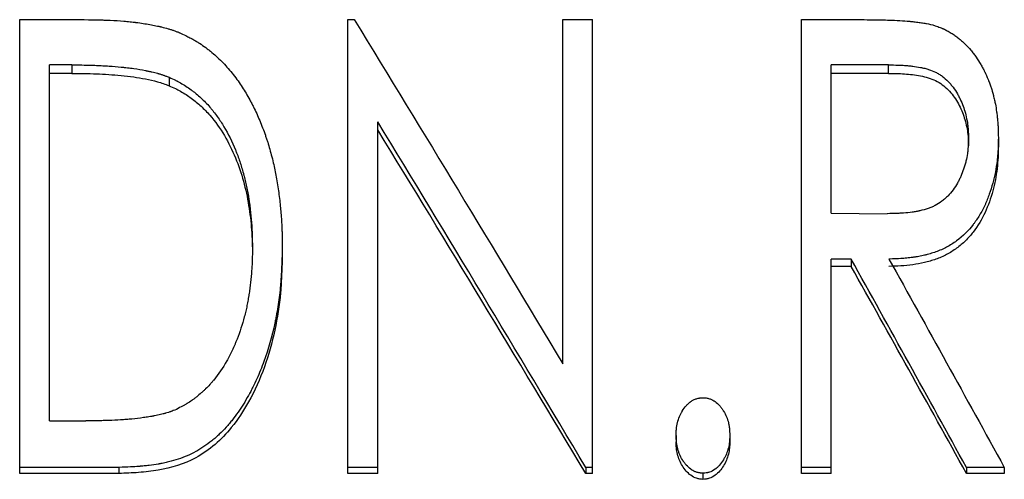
# Model space of a CAD drawing. Header units: millimetres. Extents: x -162 to 275, y -84 to 173.
# Tile 11 of 17: x -12 to 7, y 20 to 29. Entities that reach past the tile are written whole.
import ezdxf

# ---------------------------------------------------------------- set-up
doc = ezdxf.new("R2010")
doc.units = ezdxf.units.MM

msp = doc.modelspace()

# ---------------------------------------------------------------- linework, layer by layer
at = {"color": 7, "linetype": 'Continuous', "lineweight": 25}
for p, q in [((-12.173, 19.812), (-12.173, 28.597)), ((-12.173, 28.597), (-10.924, 28.597)), ((-5.827, 19.812), (-5.827, 28.597)), ((-5.827, 28.597), (-5.706, 28.597)), ((-1.673, 21.936), (-1.673, 28.597)), ((-1.673, 28.597), (-1.096, 28.597)), ((-1.096, 19.812), (-1.096, 28.597)), ((2.942, 28.597), (4.156, 28.597)), ((2.942, 19.812), (2.942, 28.597)), ((-11.596, 20.831), (-11.596, 27.721)), ((-11.167, 27.721), (-11.596, 27.721)), ((-11.167, 27.721), (-11.167, 27.557)), ((4.628, 27.721), (3.519, 27.721)), ((3.519, 24.853), (3.519, 27.721)), ((4.628, 27.557), (4.628, 27.721)), ((-11.167, 27.557), (-11.596, 27.557)), ((-9.285, 27.481), (-9.285, 27.318)), ((4.628, 27.557), (3.519, 27.557)), ((-5.25, 19.812), (-5.25, 26.622)), ((6.173, 26.153), (6.173, 26.309)), ((6.75, 26.307), (6.75, 26.151)), ((3.519, 24.853), (4.603, 24.841)), ((-7.673, 24.19), (-7.673, 24.047)), ((-7.096, 24.188), (-7.096, 24.045)), ((3.903, 23.964), (3.519, 23.964)), ((3.519, 19.812), (3.519, 23.964)), ((3.903, 23.822), (3.519, 23.822)), ((3.903, 23.964), (3.903, 23.822)), ((-11.596, 20.831), (-10.893, 20.831)), ((0.519, 20.549), (0.519, 20.428)), ((1.558, 20.549), (1.558, 20.428)), ((-10.255, 19.929), (-12.173, 19.929)), ((-10.255, 19.812), (-12.173, 19.812)), ((-10.255, 19.929), (-10.255, 19.812)), ((-5.25, 19.929), (-5.827, 19.929)), ((-5.25, 19.812), (-5.827, 19.812)), ((-1.228, 19.929), (-1.228, 19.812)), ((-1.096, 19.929), (-1.228, 19.929)), ((-1.096, 19.812), (-1.228, 19.812)), ((1.038, 19.817), (1.038, 19.699)), ((3.519, 19.929), (2.942, 19.929)), ((3.519, 19.812), (2.942, 19.812)), ((6.133, 19.929), (6.133, 19.812)), ((6.865, 19.929), (6.133, 19.929)), ((6.865, 19.812), (6.133, 19.812)), ((6.865, 19.929), (6.865, 19.812))]:
    msp.add_line(p, q, dxfattribs=at)
for points, knots in [([(-10.924, 28.597), (-10.812, 28.595), (-10.722, 28.594), (-10.635, 28.592), (-10.618, 28.592), (-10.6, 28.591), (-10.596, 28.591), (-10.589, 28.591), (-10.584, 28.591), (-10.568, 28.591), (-10.558, 28.59), (-10.526, 28.589), (-10.505, 28.588), (-10.474, 28.587), (-10.463, 28.587), (-10.443, 28.586), (-10.433, 28.585), (-10.331, 28.581), (-10.244, 28.575), (-10.119, 28.564), (-10.078, 28.561), (-10.019, 28.554), (-9.999, 28.552), (-9.97, 28.549), (-9.96, 28.548), (-9.946, 28.546), (-9.941, 28.546), (-9.934, 28.545), (-9.932, 28.544), (-9.927, 28.544), (-9.925, 28.544), (-9.828, 28.531), (-9.74, 28.518), (-9.617, 28.496), (-9.577, 28.488), (-9.52, 28.476), (-9.501, 28.472), (-9.474, 28.466), (-9.465, 28.464), (-9.451, 28.461), (-9.447, 28.46), (-9.438, 28.458), (-9.435, 28.457), (-9.386, 28.445), (-9.344, 28.434), (-9.284, 28.416), (-9.264, 28.41), (-9.226, 28.398), (-9.209, 28.392), (-9.171, 28.379), (-9.151, 28.371), (-9.122, 28.36), (-9.113, 28.356), (-9.098, 28.35), (-9.093, 28.348), (-9.086, 28.345), (-9.084, 28.344), (-9.079, 28.342), (-9.075, 28.341), (-9.048, 28.329), (-9.011, 28.312), (-8.96, 28.289)], [0, 0, 0, 0, 0.125, 0.125, 0.15625, 0.15625, 0.164062, 0.164062, 0.171875, 0.171875, 0.1875, 0.1875, 0.21875, 0.21875, 0.234375, 0.234375, 0.25, 0.25, 0.375, 0.375, 0.4375, 0.4375, 0.46875, 0.46875, 0.484375, 0.484375, 0.492188, 0.492188, 0.496094, 0.496094, 0.5, 0.5, 0.625, 0.625, 0.6875, 0.6875, 0.71875, 0.71875, 0.734375, 0.734375, 0.742188, 0.742188, 0.75, 0.75, 0.8125, 0.8125, 0.84375, 0.84375, 0.875, 0.875, 0.90625, 0.90625, 0.921875, 0.921875, 0.929688, 0.929688, 0.933594, 0.933594, 0.9375, 0.9375, 1, 1, 1, 1]), ([(4.156, 28.597), (4.235, 28.596), (4.303, 28.596), (4.39, 28.595), (4.416, 28.595), (4.451, 28.594), (4.462, 28.594), (4.478, 28.594), (4.483, 28.594), (4.492, 28.593), (4.496, 28.593), (4.543, 28.592), (4.593, 28.591), (4.708, 28.586), (4.774, 28.582), (4.92, 28.574), (4.977, 28.57), (5.041, 28.564), (5.066, 28.562), (5.109, 28.557), (5.124, 28.555), (5.156, 28.552), (5.174, 28.55), (5.226, 28.543), (5.258, 28.539), (5.314, 28.531), (5.341, 28.526), (5.405, 28.514), (5.461, 28.5), (5.529, 28.48)], [0, 0, 0, 0, 0.125, 0.125, 0.1875, 0.1875, 0.21875, 0.21875, 0.234375, 0.234375, 0.25, 0.25, 0.375, 0.375, 0.5, 0.5, 0.625, 0.625, 0.6875, 0.6875, 0.71875, 0.71875, 0.75, 0.75, 0.8125, 0.8125, 0.875, 0.875, 1, 1, 1, 1]), ([(5.529, 28.48), (5.565, 28.468), (5.596, 28.457), (5.636, 28.441), (5.648, 28.436), (5.664, 28.429), (5.67, 28.427), (5.677, 28.424), (5.68, 28.423), (5.684, 28.421), (5.686, 28.42), (5.713, 28.407), (5.737, 28.395), (5.775, 28.375), (5.787, 28.368), (5.813, 28.353), (5.826, 28.345), (5.864, 28.322), (5.888, 28.307), (5.934, 28.275), (5.957, 28.258), (5.999, 28.225), (6.02, 28.207), (6.051, 28.179), (6.062, 28.17), (6.083, 28.15), (6.094, 28.139), (6.143, 28.09), (6.181, 28.049), (6.235, 27.985), (6.252, 27.963), (6.286, 27.919), (6.302, 27.897), (6.351, 27.826), (6.381, 27.779), (6.423, 27.708), (6.437, 27.684), (6.456, 27.648), (6.463, 27.636), (6.472, 27.618), (6.475, 27.612), (6.481, 27.6), (6.484, 27.593), (6.508, 27.544), (6.53, 27.494), (6.565, 27.408), (6.576, 27.38), (6.595, 27.329), (6.604, 27.303), (6.625, 27.238), (6.64, 27.187), (6.661, 27.101), (6.669, 27.069), (6.678, 27.027), (6.681, 27.014), (6.687, 26.988), (6.69, 26.974), (6.701, 26.917), (6.709, 26.867), (6.72, 26.785), (6.724, 26.757), (6.728, 26.713), (6.73, 26.698), (6.732, 26.675), (6.733, 26.667), (6.734, 26.652), (6.735, 26.643), (6.738, 26.608), (6.741, 26.58), (6.743, 26.539), (6.744, 26.525), (6.745, 26.505), (6.745, 26.498), (6.746, 26.488), (6.746, 26.485), (6.746, 26.478), (6.746, 26.474), (6.748, 26.435), (6.749, 26.38), (6.75, 26.307)], [0, 0, 0, 0, 0.03125, 0.03125, 0.046875, 0.046875, 0.054688, 0.054688, 0.058594, 0.058594, 0.0625, 0.0625, 0.09375, 0.09375, 0.109375, 0.109375, 0.125, 0.125, 0.15625, 0.15625, 0.1875, 0.1875, 0.21875, 0.21875, 0.234375, 0.234375, 0.25, 0.25, 0.3125, 0.3125, 0.34375, 0.34375, 0.375, 0.375, 0.4375, 0.4375, 0.46875, 0.46875, 0.484375, 0.484375, 0.492188, 0.492188, 0.5, 0.5, 0.5625, 0.5625, 0.59375, 0.59375, 0.625, 0.625, 0.6875, 0.6875, 0.71875, 0.71875, 0.734375, 0.734375, 0.75, 0.75, 0.8125, 0.8125, 0.84375, 0.84375, 0.859375, 0.859375, 0.867188, 0.867188, 0.875, 0.875, 0.90625, 0.90625, 0.921875, 0.921875, 0.929688, 0.929688, 0.933594, 0.933594, 0.9375, 0.9375, 1, 1, 1, 1]), ([(-8.96, 28.289), (-8.931, 28.273), (-8.905, 28.26), (-8.871, 28.242), (-8.861, 28.236), (-8.847, 28.229), (-8.843, 28.226), (-8.837, 28.223), (-8.835, 28.222), (-8.832, 28.22), (-8.831, 28.219), (-8.829, 28.218), (-8.829, 28.218), (-8.804, 28.204), (-8.781, 28.191), (-8.738, 28.165), (-8.718, 28.153), (-8.657, 28.114), (-8.617, 28.086), (-8.556, 28.041), (-8.536, 28.026), (-8.506, 28.002), (-8.496, 27.994), (-8.476, 27.978), (-8.465, 27.969), (-8.381, 27.899), (-8.31, 27.832), (-8.206, 27.725), (-8.173, 27.688), (-8.107, 27.612), (-8.075, 27.573), (-7.979, 27.451), (-7.921, 27.37), (-7.843, 27.25), (-7.82, 27.213), (-7.772, 27.131), (-7.748, 27.088), (-7.711, 27.02), (-7.698, 26.996), (-7.68, 26.961), (-7.674, 26.95), (-7.664, 26.929), (-7.658, 26.919), (-7.632, 26.865), (-7.611, 26.822), (-7.55, 26.689), (-7.512, 26.597), (-7.457, 26.453), (-7.44, 26.406), (-7.415, 26.336), (-7.407, 26.313), (-7.392, 26.268), (-7.385, 26.245), (-7.351, 26.137), (-7.324, 26.042), (-7.271, 25.838), (-7.249, 25.742), (-7.222, 25.609), (-7.213, 25.563), (-7.197, 25.467), (-7.189, 25.416), (-7.166, 25.26), (-7.153, 25.159), (-7.136, 25.013), (-7.131, 24.965), (-7.125, 24.894), (-7.123, 24.871), (-7.12, 24.836), (-7.119, 24.824), (-7.117, 24.801), (-7.116, 24.79), (-7.112, 24.73), (-7.109, 24.681), (-7.105, 24.608), (-7.104, 24.583), (-7.103, 24.546), (-7.102, 24.534), (-7.102, 24.515), (-7.102, 24.509), (-7.101, 24.499), (-7.101, 24.496), (-7.101, 24.49), (-7.101, 24.486), (-7.099, 24.418), (-7.097, 24.32), (-7.096, 24.188)], [0, 0, 0, 0, 0.015625, 0.015625, 0.023438, 0.023438, 0.027344, 0.027344, 0.029297, 0.029297, 0.030273, 0.030273, 0.03125, 0.03125, 0.046875, 0.046875, 0.0625, 0.0625, 0.09375, 0.09375, 0.109375, 0.109375, 0.117188, 0.117188, 0.125, 0.125, 0.1875, 0.1875, 0.21875, 0.21875, 0.25, 0.25, 0.3125, 0.3125, 0.34375, 0.34375, 0.375, 0.375, 0.390625, 0.390625, 0.398438, 0.398438, 0.40625, 0.40625, 0.4375, 0.4375, 0.5, 0.5, 0.53125, 0.53125, 0.546875, 0.546875, 0.5625, 0.5625, 0.625, 0.625, 0.6875, 0.6875, 0.71875, 0.71875, 0.75, 0.75, 0.8125, 0.8125, 0.84375, 0.84375, 0.859375, 0.859375, 0.867188, 0.867188, 0.875, 0.875, 0.90625, 0.90625, 0.921875, 0.921875, 0.929688, 0.929688, 0.933594, 0.933594, 0.935547, 0.935547, 0.9375, 0.9375, 1, 1, 1, 1]), ([(-11.167, 27.721), (-11.061, 27.721), (-10.981, 27.72), (-10.927, 27.719), (-10.923, 27.719), (-10.918, 27.719), (-10.916, 27.719), (-10.908, 27.719), (-10.903, 27.719), (-10.888, 27.718), (-10.878, 27.718), (-10.848, 27.718), (-10.828, 27.717), (-10.769, 27.715), (-10.729, 27.714), (-10.68, 27.712), (-10.668, 27.711), (-10.647, 27.71), (-10.637, 27.71), (-10.606, 27.708), (-10.585, 27.707), (-10.524, 27.704), (-10.483, 27.701), (-10.364, 27.693), (-10.287, 27.687), (-10.209, 27.68), (-10.203, 27.679), (-10.192, 27.678), (-10.187, 27.678), (-10.171, 27.676), (-10.161, 27.675), (-10.13, 27.672), (-10.109, 27.669), (-10.048, 27.662), (-10.008, 27.657), (-9.89, 27.64), (-9.814, 27.627), (-9.737, 27.612), (-9.73, 27.61), (-9.719, 27.608), (-9.714, 27.607), (-9.698, 27.604), (-9.687, 27.602), (-9.656, 27.595), (-9.636, 27.59), (-9.578, 27.577), (-9.542, 27.568), (-9.505, 27.557), (-9.5, 27.556), (-9.49, 27.553), (-9.485, 27.552), (-9.471, 27.547), (-9.462, 27.545), (-9.433, 27.536), (-9.415, 27.529), (-9.394, 27.522), (-9.393, 27.522), (-9.389, 27.52), (-9.388, 27.52), (-9.383, 27.518), (-9.379, 27.517), (-9.367, 27.512), (-9.359, 27.509), (-9.331, 27.499), (-9.309, 27.491), (-9.285, 27.481)], [0, 0, 0, 0, 0.125, 0.125, 0.128906, 0.128906, 0.132812, 0.132812, 0.140625, 0.140625, 0.15625, 0.15625, 0.1875, 0.1875, 0.25, 0.25, 0.265625, 0.265625, 0.28125, 0.28125, 0.3125, 0.3125, 0.375, 0.375, 0.5, 0.5, 0.507812, 0.507812, 0.515625, 0.515625, 0.53125, 0.53125, 0.5625, 0.5625, 0.625, 0.625, 0.75, 0.75, 0.757812, 0.757812, 0.765625, 0.765625, 0.78125, 0.78125, 0.8125, 0.8125, 0.875, 0.875, 0.882812, 0.882812, 0.890625, 0.890625, 0.90625, 0.90625, 0.9375, 0.9375, 0.941406, 0.941406, 0.945312, 0.945312, 0.953125, 0.953125, 0.96875, 0.96875, 1, 1, 1, 1]), ([(4.628, 27.721), (4.766, 27.72), (4.869, 27.717), (4.938, 27.712), (4.941, 27.712), (4.944, 27.711), (4.946, 27.711), (4.95, 27.711), (4.954, 27.711), (4.964, 27.71), (4.97, 27.709), (4.99, 27.708), (5.003, 27.706), (5.042, 27.703), (5.068, 27.7), (5.145, 27.69), (5.195, 27.682), (5.25, 27.671), (5.258, 27.67), (5.272, 27.667), (5.279, 27.665), (5.299, 27.661), (5.313, 27.658), (5.352, 27.648), (5.378, 27.64), (5.451, 27.617), (5.495, 27.6), (5.546, 27.575), (5.558, 27.568), (5.58, 27.556), (5.591, 27.55), (5.622, 27.531), (5.643, 27.517), (5.704, 27.472), (5.743, 27.438), (5.789, 27.391), (5.797, 27.382), (5.813, 27.364), (5.821, 27.355), (5.845, 27.327), (5.861, 27.307), (5.905, 27.247), (5.933, 27.205), (5.971, 27.138), (5.983, 27.115), (6.006, 27.07), (6.017, 27.047), (6.048, 26.98), (6.066, 26.935), (6.096, 26.846), (6.109, 26.801), (6.133, 26.705), (6.143, 26.655), (6.153, 26.59), (6.154, 26.579), (6.158, 26.555), (6.159, 26.543), (6.163, 26.506), (6.165, 26.481), (6.167, 26.453), (6.167, 26.452), (6.168, 26.448), (6.168, 26.446), (6.168, 26.439), (6.168, 26.434), (6.169, 26.418), (6.17, 26.407), (6.171, 26.37), (6.172, 26.341), (6.173, 26.309)], [0, 0, 0, 0, 0.125, 0.125, 0.126953, 0.126953, 0.128906, 0.128906, 0.132812, 0.132812, 0.140625, 0.140625, 0.15625, 0.15625, 0.1875, 0.1875, 0.25, 0.25, 0.257812, 0.257812, 0.265625, 0.265625, 0.28125, 0.28125, 0.3125, 0.3125, 0.375, 0.375, 0.390625, 0.390625, 0.40625, 0.40625, 0.4375, 0.4375, 0.5, 0.5, 0.515625, 0.515625, 0.53125, 0.53125, 0.5625, 0.5625, 0.625, 0.625, 0.65625, 0.65625, 0.6875, 0.6875, 0.75, 0.75, 0.8125, 0.8125, 0.875, 0.875, 0.890625, 0.890625, 0.90625, 0.90625, 0.9375, 0.9375, 0.941406, 0.941406, 0.945312, 0.945312, 0.953125, 0.953125, 0.96875, 0.96875, 1, 1, 1, 1]), ([(-11.167, 27.557), (-11.087, 27.557), (-10.928, 27.556), (-10.61, 27.547), (-10.29, 27.526), (-9.973, 27.49), (-9.738, 27.451), (-9.547, 27.408), (-9.395, 27.361), (-9.322, 27.333), (-9.285, 27.318)], [0, 0, 0, 0, 0.125014, 0.250024, 0.500023, 0.628834, 0.750017, 0.875002, 0.937495, 1, 1, 1, 1]), ([(-9.285, 27.481), (-9.235, 27.458), (-9.194, 27.439), (-9.155, 27.42), (-9.148, 27.417), (-9.138, 27.412), (-9.135, 27.411), (-9.126, 27.406), (-9.121, 27.403), (-9.098, 27.391), (-9.08, 27.382), (-8.993, 27.333), (-8.924, 27.288), (-8.839, 27.224), (-8.823, 27.213), (-8.791, 27.187), (-8.775, 27.175), (-8.728, 27.135), (-8.697, 27.109), (-8.608, 27.027), (-8.551, 26.968), (-8.49, 26.897), (-8.485, 26.89), (-8.472, 26.876), (-8.466, 26.868), (-8.448, 26.846), (-8.435, 26.83), (-8.399, 26.784), (-8.376, 26.753), (-8.307, 26.657), (-8.264, 26.591), (-8.14, 26.384), (-8.067, 26.236), (-7.998, 26.068), (-7.995, 26.059), (-7.987, 26.04), (-7.984, 26.031), (-7.973, 26.003), (-7.965, 25.984), (-7.944, 25.928), (-7.931, 25.89), (-7.892, 25.776), (-7.869, 25.699), (-7.845, 25.612), (-7.842, 25.603), (-7.838, 25.585), (-7.835, 25.576), (-7.828, 25.548), (-7.823, 25.53), (-7.81, 25.473), (-7.801, 25.435), (-7.775, 25.317), (-7.76, 25.236), (-7.745, 25.145), (-7.744, 25.142), (-7.743, 25.133), (-7.742, 25.128), (-7.74, 25.114), (-7.739, 25.105), (-7.734, 25.077), (-7.732, 25.058), (-7.724, 25.001), (-7.719, 24.962), (-7.705, 24.842), (-7.697, 24.759), (-7.69, 24.661), (-7.689, 24.652), (-7.688, 24.632), (-7.687, 24.622), (-7.685, 24.592), (-7.684, 24.572), (-7.681, 24.512), (-7.679, 24.472), (-7.678, 24.429), (-7.678, 24.428), (-7.678, 24.425), (-7.678, 24.423), (-7.678, 24.418), (-7.677, 24.414), (-7.677, 24.403), (-7.677, 24.395), (-7.676, 24.369), (-7.676, 24.351), (-7.675, 24.291), (-7.674, 24.244), (-7.673, 24.19)], [0, 0, 0, 0, 0.03125, 0.03125, 0.039062, 0.039062, 0.042969, 0.042969, 0.046875, 0.046875, 0.0625, 0.0625, 0.125, 0.125, 0.140625, 0.140625, 0.15625, 0.15625, 0.1875, 0.1875, 0.25, 0.25, 0.257812, 0.257812, 0.265625, 0.265625, 0.28125, 0.28125, 0.3125, 0.3125, 0.375, 0.375, 0.5, 0.5, 0.507812, 0.507812, 0.515625, 0.515625, 0.53125, 0.53125, 0.5625, 0.5625, 0.625, 0.625, 0.632812, 0.632812, 0.640625, 0.640625, 0.65625, 0.65625, 0.6875, 0.6875, 0.75, 0.75, 0.753906, 0.753906, 0.757812, 0.757812, 0.765625, 0.765625, 0.78125, 0.78125, 0.8125, 0.8125, 0.875, 0.875, 0.882812, 0.882812, 0.890625, 0.890625, 0.90625, 0.90625, 0.9375, 0.9375, 0.939453, 0.939453, 0.941406, 0.941406, 0.945312, 0.945312, 0.953125, 0.953125, 0.96875, 0.96875, 1, 1, 1, 1]), ([(4.628, 27.557), (4.731, 27.556), (4.938, 27.553), (5.244, 27.516), (5.545, 27.434), (5.792, 27.247), (5.967, 27.004), (6.09, 26.734), (6.147, 26.495), (6.169, 26.3), (6.172, 26.202), (6.173, 26.153)], [0, 0, 0, 0, 0.125204, 0.250352, 0.375167, 0.499743, 0.624629, 0.749703, 0.874798, 0.93739, 1, 1, 1, 1]), ([(-9.285, 27.318), (-9.244, 27.3), (-9.169, 27.266), (-9.022, 27.191), (-8.853, 27.079), (-8.663, 26.924), (-8.326, 26.574), (-8.043, 26.076), (-7.838, 25.472), (-7.738, 25.003), (-7.693, 24.606), (-7.676, 24.287), (-7.674, 24.127), (-7.673, 24.047)], [0, 0, 0, 0, 0.033906, 0.062575, 0.125112, 0.187504, 0.250206, 0.499508, 0.624605, 0.749719, 0.874843, 0.93742, 1, 1, 1, 1]), ([(6.173, 26.309), (6.171, 26.242), (6.168, 26.185), (6.164, 26.113), (6.162, 26.092), (6.159, 26.068), (6.159, 26.064), (6.158, 26.055), (6.158, 26.051), (6.155, 26.032), (6.154, 26.019), (6.145, 25.956), (6.135, 25.907), (6.117, 25.833), (6.111, 25.81), (6.096, 25.757), (6.088, 25.731), (6.062, 25.655), (6.044, 25.608), (6.014, 25.541), (6.004, 25.519), (5.988, 25.487), (5.983, 25.478), (5.971, 25.455), (5.965, 25.444), (5.934, 25.389), (5.907, 25.347), (5.843, 25.258), (5.81, 25.219), (5.76, 25.169), (5.741, 25.15), (5.702, 25.116), (5.681, 25.1), (5.616, 25.051), (5.572, 25.023), (5.517, 24.994), (5.507, 24.989), (5.485, 24.978), (5.474, 24.973), (5.44, 24.959), (5.416, 24.95), (5.342, 24.924), (5.289, 24.909), (5.228, 24.896), (5.226, 24.895), (5.22, 24.894), (5.217, 24.893), (5.208, 24.892), (5.202, 24.89), (5.184, 24.887), (5.171, 24.884), (5.134, 24.878), (5.109, 24.874), (5.031, 24.863), (4.976, 24.857), (4.917, 24.853), (4.917, 24.853), (4.914, 24.853), (4.913, 24.853), (4.91, 24.852), (4.908, 24.852), (4.901, 24.852), (4.896, 24.851), (4.881, 24.85), (4.87, 24.85), (4.837, 24.848), (4.813, 24.847), (4.734, 24.844), (4.673, 24.842), (4.603, 24.841)], [0, 0, 0, 0, 0.0625, 0.0625, 0.09375, 0.09375, 0.101562, 0.101562, 0.109375, 0.109375, 0.125, 0.125, 0.1875, 0.1875, 0.21875, 0.21875, 0.25, 0.25, 0.3125, 0.3125, 0.34375, 0.34375, 0.359375, 0.359375, 0.375, 0.375, 0.4375, 0.4375, 0.5, 0.5, 0.53125, 0.53125, 0.5625, 0.5625, 0.625, 0.625, 0.640625, 0.640625, 0.65625, 0.65625, 0.6875, 0.6875, 0.75, 0.75, 0.753906, 0.753906, 0.757812, 0.757812, 0.765625, 0.765625, 0.78125, 0.78125, 0.8125, 0.8125, 0.875, 0.875, 0.876953, 0.876953, 0.878906, 0.878906, 0.882812, 0.882812, 0.890625, 0.890625, 0.90625, 0.90625, 0.9375, 0.9375, 1, 1, 1, 1]), ([(6.75, 26.307), (6.749, 26.258), (6.748, 26.215), (6.746, 26.16), (6.746, 26.143), (6.745, 26.12), (6.745, 26.113), (6.744, 26.103), (6.744, 26.099), (6.744, 26.094), (6.744, 26.093), (6.744, 26.09), (6.744, 26.089), (6.742, 26.048), (6.739, 26.01), (6.735, 25.955), (6.733, 25.937), (6.731, 25.91), (6.73, 25.901), (6.728, 25.884), (6.727, 25.876), (6.717, 25.793), (6.706, 25.721), (6.685, 25.612), (6.677, 25.576), (6.665, 25.522), (6.661, 25.504), (6.652, 25.468), (6.647, 25.451), (6.623, 25.359), (6.6, 25.287), (6.563, 25.182), (6.55, 25.148), (6.529, 25.097), (6.522, 25.081), (6.512, 25.056), (6.508, 25.048), (6.501, 25.031), (6.497, 25.024), (6.46, 24.943), (6.424, 24.875), (6.367, 24.78), (6.347, 24.749), (6.317, 24.704), (6.306, 24.689), (6.291, 24.667), (6.285, 24.66), (6.275, 24.646), (6.27, 24.639), (6.172, 24.512), (6.065, 24.407), (5.881, 24.269), (5.817, 24.229), (5.717, 24.175), (5.683, 24.159), (5.613, 24.128), (5.578, 24.114), (5.504, 24.089), (5.467, 24.077), (5.412, 24.061), (5.394, 24.056), (5.366, 24.048), (5.357, 24.046), (5.339, 24.041), (5.329, 24.039), (5.287, 24.029), (5.251, 24.021), (5.194, 24.011), (5.175, 24.007), (5.145, 24.003), (5.135, 24.001), (5.115, 23.998), (5.104, 23.996), (5.057, 23.99), (5.019, 23.985), (4.961, 23.979), (4.942, 23.978), (4.913, 23.975), (4.904, 23.974), (4.889, 23.973), (4.885, 23.973), (4.877, 23.973), (4.875, 23.972), (4.87, 23.972), (4.867, 23.972), (4.813, 23.968), (4.736, 23.966), (4.635, 23.964)], [0, 0, 0, 0, 0.03125, 0.03125, 0.046875, 0.046875, 0.054688, 0.054688, 0.058594, 0.058594, 0.060547, 0.060547, 0.0625, 0.0625, 0.09375, 0.09375, 0.109375, 0.109375, 0.117188, 0.117188, 0.125, 0.125, 0.1875, 0.1875, 0.21875, 0.21875, 0.234375, 0.234375, 0.25, 0.25, 0.3125, 0.3125, 0.34375, 0.34375, 0.359375, 0.359375, 0.367188, 0.367188, 0.375, 0.375, 0.4375, 0.4375, 0.46875, 0.46875, 0.484375, 0.484375, 0.492188, 0.492188, 0.5, 0.5, 0.625, 0.625, 0.6875, 0.6875, 0.71875, 0.71875, 0.75, 0.75, 0.78125, 0.78125, 0.796875, 0.796875, 0.804688, 0.804688, 0.8125, 0.8125, 0.84375, 0.84375, 0.859375, 0.859375, 0.867188, 0.867188, 0.875, 0.875, 0.90625, 0.90625, 0.921875, 0.921875, 0.929688, 0.929688, 0.933594, 0.933594, 0.935547, 0.935547, 0.9375, 0.9375, 1, 1, 1, 1]), ([(6.75, 26.151), (6.749, 26.078), (6.746, 25.932), (6.723, 25.641), (6.653, 25.28), (6.506, 24.862), (6.318, 24.539), (6.118, 24.315), (5.946, 24.167), (5.754, 24.045), (5.577, 23.969), (5.432, 23.923), (5.284, 23.884), (5.095, 23.85), (4.866, 23.827), (4.712, 23.824), (4.635, 23.822)], [0, 0, 0, 0, 0.062546, 0.125082, 0.250084, 0.375034, 0.499878, 0.562369, 0.624889, 0.687468, 0.749859, 0.781423, 0.812403, 0.874926, 0.937459, 1, 1, 1, 1]), ([(-7.096, 24.188), (-7.098, 24.107), (-7.1, 24.035), (-7.103, 23.943), (-7.104, 23.915), (-7.106, 23.876), (-7.106, 23.864), (-7.107, 23.847), (-7.107, 23.841), (-7.107, 23.833), (-7.107, 23.83), (-7.108, 23.826), (-7.108, 23.825), (-7.108, 23.822), (-7.108, 23.822), (-7.111, 23.752), (-7.114, 23.687), (-7.12, 23.595), (-7.122, 23.565), (-7.125, 23.521), (-7.126, 23.507), (-7.128, 23.486), (-7.128, 23.479), (-7.13, 23.465), (-7.13, 23.459), (-7.142, 23.328), (-7.156, 23.205), (-7.184, 23.022), (-7.194, 22.962), (-7.21, 22.871), (-7.216, 22.84), (-7.225, 22.795), (-7.228, 22.78), (-7.232, 22.757), (-7.234, 22.75), (-7.237, 22.735), (-7.239, 22.728), (-7.295, 22.461), (-7.365, 22.216), (-7.492, 21.867), (-7.538, 21.754), (-7.613, 21.589), (-7.639, 21.535), (-7.679, 21.455), (-7.693, 21.428), (-7.713, 21.389), (-7.72, 21.376), (-7.731, 21.356), (-7.734, 21.35), (-7.741, 21.337), (-7.744, 21.331), (-7.813, 21.207), (-7.881, 21.098), (-7.987, 20.946), (-8.023, 20.898), (-8.068, 20.84), (-8.077, 20.829), (-8.098, 20.803), (-8.108, 20.791), (-8.14, 20.754), (-8.161, 20.73), (-8.225, 20.659), (-8.269, 20.614), (-8.337, 20.55), (-8.359, 20.529), (-8.406, 20.488), (-8.431, 20.466), (-8.507, 20.405), (-8.559, 20.367), (-8.637, 20.315), (-8.663, 20.298), (-8.716, 20.266), (-8.744, 20.25), (-8.875, 20.179), (-8.988, 20.13), (-9.169, 20.07), (-9.231, 20.052), (-9.327, 20.028), (-9.36, 20.02), (-9.409, 20.01), (-9.426, 20.006), (-9.451, 20.001), (-9.46, 20), (-9.472, 19.998), (-9.476, 19.997), (-9.485, 19.995), (-9.49, 19.994), (-9.549, 19.984), (-9.609, 19.976), (-9.704, 19.964), (-9.736, 19.961), (-9.786, 19.956), (-9.803, 19.955), (-9.829, 19.953), (-9.838, 19.952), (-9.851, 19.951), (-9.855, 19.95), (-9.862, 19.95), (-9.864, 19.95), (-9.868, 19.949), (-9.872, 19.949), (-9.957, 19.943), (-10.085, 19.936), (-10.255, 19.929)], [0, 0, 0, 0, 0.03125, 0.03125, 0.046875, 0.046875, 0.054688, 0.054688, 0.058594, 0.058594, 0.060547, 0.060547, 0.061523, 0.061523, 0.0625, 0.0625, 0.09375, 0.09375, 0.109375, 0.109375, 0.117188, 0.117188, 0.121094, 0.121094, 0.125, 0.125, 0.1875, 0.1875, 0.21875, 0.21875, 0.234375, 0.234375, 0.242188, 0.242188, 0.246094, 0.246094, 0.25, 0.25, 0.375, 0.375, 0.4375, 0.4375, 0.46875, 0.46875, 0.484375, 0.484375, 0.492188, 0.492188, 0.496094, 0.496094, 0.5, 0.5, 0.5625, 0.5625, 0.59375, 0.59375, 0.601562, 0.601562, 0.609375, 0.609375, 0.625, 0.625, 0.65625, 0.65625, 0.671875, 0.671875, 0.6875, 0.6875, 0.71875, 0.71875, 0.734375, 0.734375, 0.75, 0.75, 0.8125, 0.8125, 0.84375, 0.84375, 0.859375, 0.859375, 0.867188, 0.867188, 0.871094, 0.871094, 0.873047, 0.873047, 0.875, 0.875, 0.90625, 0.90625, 0.921875, 0.921875, 0.929688, 0.929688, 0.933594, 0.933594, 0.935547, 0.935547, 0.936523, 0.936523, 0.9375, 0.9375, 1, 1, 1, 1]), ([(-7.673, 24.19), (-7.674, 24.09), (-7.675, 24.015), (-7.676, 23.963), (-7.676, 23.96), (-7.677, 23.955), (-7.677, 23.953), (-7.677, 23.946), (-7.677, 23.942), (-7.677, 23.928), (-7.678, 23.919), (-7.679, 23.891), (-7.68, 23.872), (-7.683, 23.816), (-7.685, 23.778), (-7.694, 23.662), (-7.701, 23.587), (-7.718, 23.437), (-7.728, 23.363), (-7.74, 23.28), (-7.742, 23.27), (-7.745, 23.251), (-7.746, 23.241), (-7.751, 23.212), (-7.754, 23.193), (-7.764, 23.136), (-7.771, 23.099), (-7.786, 23.025), (-7.794, 22.989), (-7.807, 22.936), (-7.811, 22.919), (-7.82, 22.882), (-7.825, 22.863), (-7.869, 22.696), (-7.916, 22.552), (-7.974, 22.404), (-7.978, 22.394), (-7.985, 22.376), (-7.989, 22.367), (-8, 22.339), (-8.008, 22.321), (-8.031, 22.266), (-8.048, 22.23), (-8.098, 22.125), (-8.133, 22.056), (-8.246, 21.858), (-8.33, 21.735), (-8.428, 21.614), (-8.434, 21.606), (-8.447, 21.591), (-8.453, 21.583), (-8.472, 21.561), (-8.485, 21.547), (-8.524, 21.504), (-8.55, 21.476), (-8.591, 21.437), (-8.604, 21.424), (-8.633, 21.397), (-8.648, 21.384), (-8.692, 21.345), (-8.721, 21.32), (-8.764, 21.285), (-8.78, 21.273), (-8.811, 21.25), (-8.827, 21.238), (-8.874, 21.205), (-8.907, 21.184), (-8.942, 21.163), (-8.942, 21.163), (-8.945, 21.161), (-8.947, 21.16), (-8.951, 21.157), (-8.954, 21.155), (-8.964, 21.15), (-8.971, 21.146), (-8.992, 21.134), (-9.008, 21.125), (-9.059, 21.098), (-9.099, 21.077), (-9.144, 21.054)], [0, 0, 0, 0, 0.0625, 0.0625, 0.064453, 0.064453, 0.066406, 0.066406, 0.070312, 0.070312, 0.078125, 0.078125, 0.09375, 0.09375, 0.125, 0.125, 0.1875, 0.1875, 0.25, 0.25, 0.257812, 0.257812, 0.265625, 0.265625, 0.28125, 0.28125, 0.3125, 0.3125, 0.34375, 0.34375, 0.359375, 0.359375, 0.375, 0.375, 0.5, 0.5, 0.507812, 0.507812, 0.515625, 0.515625, 0.53125, 0.53125, 0.5625, 0.5625, 0.625, 0.625, 0.75, 0.75, 0.757812, 0.757812, 0.765625, 0.765625, 0.78125, 0.78125, 0.8125, 0.8125, 0.828125, 0.828125, 0.84375, 0.84375, 0.875, 0.875, 0.890625, 0.890625, 0.90625, 0.90625, 0.9375, 0.9375, 0.939453, 0.939453, 0.941406, 0.941406, 0.945312, 0.945312, 0.953125, 0.953125, 0.96875, 0.96875, 1, 1, 1, 1]), ([(-7.096, 24.045), (-7.099, 23.923), (-7.106, 23.679), (-7.134, 23.19), (-7.261, 22.342), (-7.573, 21.442), (-8.037, 20.729), (-8.386, 20.365), (-8.844, 20.042), (-9.366, 19.881), (-9.873, 19.827), (-10.127, 19.817), (-10.255, 19.812)], [0, 0, 0, 0, 0.062531, 0.125023, 0.250032, 0.499396, 0.599509, 0.674814, 0.749914, 0.87492, 0.937437, 1, 1, 1, 1]), ([(0.519, 20.549), (0.52, 20.577), (0.521, 20.6), (0.522, 20.631), (0.523, 20.641), (0.524, 20.653), (0.524, 20.657), (0.525, 20.663), (0.525, 20.665), (0.525, 20.669), (0.525, 20.669), (0.527, 20.692), (0.53, 20.712), (0.537, 20.753), (0.541, 20.772), (0.557, 20.835), (0.57, 20.875), (0.593, 20.932), (0.601, 20.95), (0.615, 20.977), (0.619, 20.986), (0.627, 20.999), (0.629, 21.003), (0.634, 21.012), (0.636, 21.015), (0.663, 21.059), (0.688, 21.093), (0.729, 21.139), (0.743, 21.154), (0.765, 21.174), (0.773, 21.18), (0.784, 21.189), (0.788, 21.192), (0.796, 21.198), (0.799, 21.201), (0.821, 21.217), (0.839, 21.228), (0.876, 21.247), (0.896, 21.255), (0.924, 21.263), (0.933, 21.266), (0.949, 21.269), (0.954, 21.27), (0.962, 21.272), (0.965, 21.272), (0.97, 21.273), (0.974, 21.274), (0.99, 21.276), (1.01, 21.278), (1.038, 21.28)], [0, 0, 0, 0, 0.0625, 0.0625, 0.09375, 0.09375, 0.109375, 0.109375, 0.117188, 0.117188, 0.125, 0.125, 0.1875, 0.1875, 0.25, 0.25, 0.375, 0.375, 0.4375, 0.4375, 0.46875, 0.46875, 0.484375, 0.484375, 0.5, 0.5, 0.625, 0.625, 0.6875, 0.6875, 0.71875, 0.71875, 0.734375, 0.734375, 0.75, 0.75, 0.8125, 0.8125, 0.875, 0.875, 0.90625, 0.90625, 0.921875, 0.921875, 0.929688, 0.929688, 0.9375, 0.9375, 1, 1, 1, 1]), ([(1.038, 21.28), (1.052, 21.279), (1.065, 21.278), (1.08, 21.276), (1.085, 21.276), (1.091, 21.275), (1.094, 21.275), (1.097, 21.274), (1.098, 21.274), (1.123, 21.271), (1.143, 21.266), (1.182, 21.254), (1.201, 21.247), (1.228, 21.233), (1.237, 21.227), (1.251, 21.219), (1.256, 21.216), (1.265, 21.21), (1.27, 21.207), (1.304, 21.182), (1.332, 21.156), (1.373, 21.11), (1.386, 21.093), (1.405, 21.067), (1.412, 21.058), (1.421, 21.044), (1.424, 21.039), (1.43, 21.029), (1.434, 21.024), (1.458, 20.984), (1.476, 20.947), (1.508, 20.872), (1.521, 20.832), (1.536, 20.773), (1.54, 20.753), (1.545, 20.723), (1.547, 20.713), (1.549, 20.698), (1.549, 20.692), (1.55, 20.685), (1.55, 20.682), (1.551, 20.677), (1.551, 20.674), (1.554, 20.645), (1.556, 20.604), (1.558, 20.549)], [0, 0, 0, 0, 0.03125, 0.03125, 0.046875, 0.046875, 0.054688, 0.054688, 0.0625, 0.0625, 0.125, 0.125, 0.1875, 0.1875, 0.21875, 0.21875, 0.234375, 0.234375, 0.25, 0.25, 0.375, 0.375, 0.4375, 0.4375, 0.46875, 0.46875, 0.484375, 0.484375, 0.5, 0.5, 0.625, 0.625, 0.75, 0.75, 0.8125, 0.8125, 0.84375, 0.84375, 0.859375, 0.859375, 0.867188, 0.867188, 0.875, 0.875, 1, 1, 1, 1]), ([(-9.144, 21.054), (-9.19, 21.035), (-9.224, 21.021), (-9.248, 21.012), (-9.251, 21.011), (-9.255, 21.009), (-9.257, 21.008), (-9.264, 21.006), (-9.268, 21.004), (-9.281, 21), (-9.29, 20.997), (-9.316, 20.988), (-9.334, 20.983), (-9.356, 20.976), (-9.359, 20.975), (-9.367, 20.973), (-9.371, 20.972), (-9.383, 20.969), (-9.391, 20.967), (-9.416, 20.96), (-9.434, 20.956), (-9.488, 20.944), (-9.526, 20.935), (-9.573, 20.927), (-9.576, 20.926), (-9.585, 20.925), (-9.589, 20.924), (-9.602, 20.921), (-9.611, 20.92), (-9.638, 20.915), (-9.655, 20.912), (-9.709, 20.903), (-9.745, 20.898), (-9.855, 20.883), (-9.93, 20.874), (-10.016, 20.866), (-10.024, 20.865), (-10.041, 20.864), (-10.05, 20.863), (-10.076, 20.861), (-10.094, 20.859), (-10.147, 20.855), (-10.184, 20.852), (-10.294, 20.845), (-10.371, 20.841), (-10.452, 20.838), (-10.453, 20.838), (-10.456, 20.838), (-10.458, 20.838), (-10.463, 20.838), (-10.466, 20.838), (-10.477, 20.837), (-10.484, 20.837), (-10.506, 20.837), (-10.521, 20.836), (-10.568, 20.835), (-10.603, 20.834), (-10.714, 20.832), (-10.798, 20.831), (-10.893, 20.831)], [0, 0, 0, 0, 0.0625, 0.0625, 0.066406, 0.066406, 0.070312, 0.070312, 0.078125, 0.078125, 0.09375, 0.09375, 0.125, 0.125, 0.132812, 0.132812, 0.140625, 0.140625, 0.15625, 0.15625, 0.1875, 0.1875, 0.25, 0.25, 0.257812, 0.257812, 0.265625, 0.265625, 0.28125, 0.28125, 0.3125, 0.3125, 0.375, 0.375, 0.5, 0.5, 0.515625, 0.515625, 0.53125, 0.53125, 0.5625, 0.5625, 0.625, 0.625, 0.75, 0.75, 0.753906, 0.753906, 0.757812, 0.757812, 0.765625, 0.765625, 0.78125, 0.78125, 0.8125, 0.8125, 0.875, 0.875, 1, 1, 1, 1]), ([(1.038, 19.817), (1.025, 19.818), (1.012, 19.819), (0.997, 19.82), (0.992, 19.821), (0.985, 19.822), (0.983, 19.822), (0.98, 19.822), (0.979, 19.823), (0.954, 19.826), (0.933, 19.831), (0.896, 19.843), (0.878, 19.851), (0.85, 19.865), (0.841, 19.871), (0.827, 19.879), (0.823, 19.882), (0.814, 19.888), (0.808, 19.892), (0.773, 19.918), (0.743, 19.945), (0.702, 19.99), (0.689, 20.007), (0.67, 20.033), (0.664, 20.041), (0.655, 20.055), (0.652, 20.06), (0.646, 20.069), (0.643, 20.074), (0.62, 20.113), (0.602, 20.149), (0.578, 20.206), (0.571, 20.225), (0.558, 20.265), (0.552, 20.286), (0.542, 20.326), (0.538, 20.346), (0.532, 20.376), (0.531, 20.386), (0.529, 20.402), (0.528, 20.407), (0.527, 20.414), (0.527, 20.417), (0.526, 20.422), (0.526, 20.425), (0.523, 20.454), (0.521, 20.495), (0.519, 20.549)], [0, 0, 0, 0, 0.03125, 0.03125, 0.046875, 0.046875, 0.054688, 0.054688, 0.0625, 0.0625, 0.125, 0.125, 0.1875, 0.1875, 0.21875, 0.21875, 0.234375, 0.234375, 0.25, 0.25, 0.375, 0.375, 0.4375, 0.4375, 0.46875, 0.46875, 0.484375, 0.484375, 0.5, 0.5, 0.625, 0.625, 0.6875, 0.6875, 0.75, 0.75, 0.8125, 0.8125, 0.84375, 0.84375, 0.859375, 0.859375, 0.867188, 0.867188, 0.875, 0.875, 1, 1, 1, 1]), ([(1.038, 19.699), (1.018, 19.701), (0.976, 19.704), (0.894, 19.722), (0.764, 19.793), (0.628, 19.954), (0.551, 20.145), (0.523, 20.306), (0.52, 20.387), (0.519, 20.428)], [0, 0, 0, 0, 0.062693, 0.125308, 0.250223, 0.499359, 0.749321, 0.874616, 1, 1, 1, 1]), ([(1.558, 20.549), (1.557, 20.522), (1.556, 20.498), (1.554, 20.468), (1.554, 20.458), (1.553, 20.446), (1.552, 20.441), (1.552, 20.436), (1.552, 20.434), (1.551, 20.43), (1.551, 20.429), (1.547, 20.386), (1.54, 20.345), (1.52, 20.267), (1.507, 20.228), (1.484, 20.172), (1.475, 20.153), (1.461, 20.125), (1.456, 20.116), (1.446, 20.098), (1.441, 20.089), (1.412, 20.04), (1.386, 20.005), (1.346, 19.959), (1.332, 19.944), (1.31, 19.924), (1.303, 19.918), (1.291, 19.909), (1.288, 19.906), (1.28, 19.9), (1.277, 19.898), (1.236, 19.868), (1.199, 19.849), (1.153, 19.834), (1.143, 19.831), (1.128, 19.828), (1.123, 19.827), (1.115, 19.825), (1.112, 19.825), (1.107, 19.824), (1.103, 19.823), (1.087, 19.821), (1.066, 19.819), (1.038, 19.817)], [0, 0, 0, 0, 0.0625, 0.0625, 0.09375, 0.09375, 0.109375, 0.109375, 0.117188, 0.117188, 0.125, 0.125, 0.25, 0.25, 0.375, 0.375, 0.4375, 0.4375, 0.46875, 0.46875, 0.5, 0.5, 0.625, 0.625, 0.6875, 0.6875, 0.71875, 0.71875, 0.734375, 0.734375, 0.75, 0.75, 0.875, 0.875, 0.90625, 0.90625, 0.921875, 0.921875, 0.929688, 0.929688, 0.9375, 0.9375, 1, 1, 1, 1]), ([(1.558, 20.428), (1.556, 20.387), (1.554, 20.306), (1.526, 20.145), (1.446, 19.956), (1.313, 19.793), (1.183, 19.722), (1.101, 19.704), (1.059, 19.701), (1.038, 19.699)], [0, 0, 0, 0, 0.12539, 0.250686, 0.500693, 0.749757, 0.874688, 0.937305, 1, 1, 1, 1])]:
    msp.add_open_spline(points, degree=3, knots=knots, dxfattribs=at)
for points in [[(-5.706, 28.597), (-4.362, 26.406), (-3.017, 24.184), (-1.673, 21.936)], [(-1.228, 19.929), (-2.569, 22.185), (-3.909, 24.419), (-5.25, 26.622)], [(-1.228, 19.812), (-2.569, 22.054), (-3.909, 24.274), (-5.25, 26.464)], [(6.133, 19.929), (5.39, 21.283), (4.647, 22.628), (3.903, 23.964)], [(6.133, 19.812), (5.39, 21.157), (4.647, 22.495), (3.903, 23.822)], [(4.635, 23.964), (5.379, 22.628), (6.122, 21.283), (6.865, 19.929)]]:
    msp.add_open_spline(points, degree=3, dxfattribs=at)

doc.saveas('drawing.dxf')
